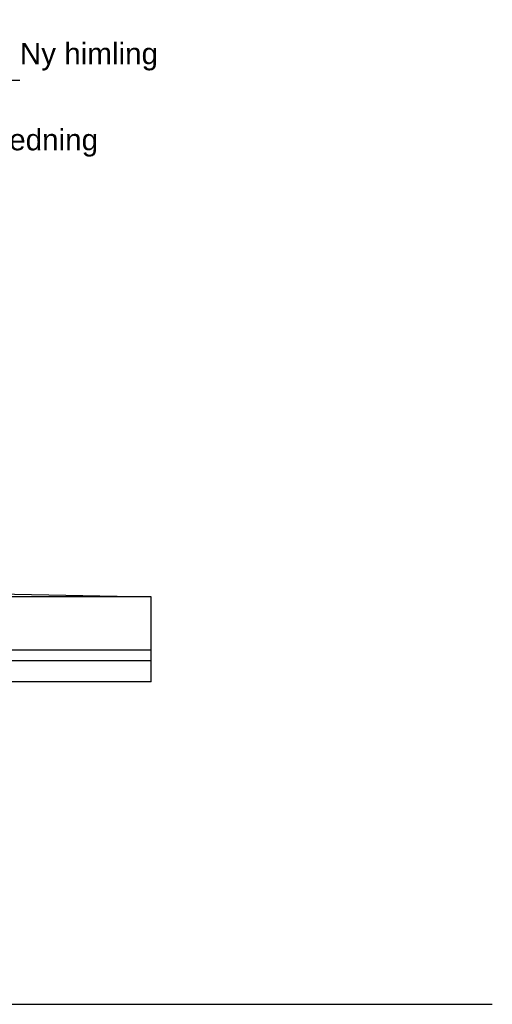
# Model space of a CAD drawing. Header units: millimetres. Extents: x -82116 to -58113, y 850 to 13065.
# Tile 59 of 78: x -60343 to -58113, y 1830 to 6470. Entities that reach past the tile are written whole.
import ezdxf

# ---------------------------------------------------------------- set-up
doc = ezdxf.new("R2010")
doc.units = ezdxf.units.MM
doc.header["$LTSCALE"] = 0.5
doc.header["$MEASUREMENT"] = 0
doc.linetypes.add('PLINE', pattern=[0])
for name, color, linetype in [('252- Gulv på grunn_ bunnplate', 7, 'Continuous'), ('722- Trapper og ramper i terreng', 7, 'Continuous'), ('832- Tekst bygning(Nye konstruksjoner)', 7, 'Continuous'), ('858- Detaljer(Nye konstruksjoner)', 7, 'Continuous')]:
    doc.layers.add(name, color=color, linetype=linetype)
doc.styles.add('GENERATED_STYLE_2', font='arial.ttf')
doc.dimstyles.new('GENERATED_STYLE__1', dxfattribs={"dimtxt": 0.18, "dimasz": 182.4, "dimexe": 0.18, "dimexo": 0.0625, "dimgap": 0, "dimtad": 0, "dimtih": 1, "dimtoh": 1, "dimdec": 4, "dimzin": 0, "dimdsep": 46, "dimcen": 0.09, "dimadec": 0, "dimazin": 0, "dimtfac": 1, "dimtdec": 4, "dimtmove": 0, "dimatfit": 3, "dimldrblk": 'ARROWHEAD_5', "dimfxl": 1, "dimtolj": 1, "dimtzin": 0, "dimarcsym": 0})

# ---------------------------------------------------------------- blocks, each defined once
blk = doc.blocks.new('ARROWHEAD_5')
at = {"linetype": 'Continuous'}
blk.add_hatch(color=256, dxfattribs=at).paths.add_polyline_path([(-1, 0.2679), (0, 0), (-1, -0.2679)])
blk.add_line((0, 0), (-1, 0), dxfattribs=at)

msp = doc.modelspace()

# ---------------------------------------------------------------- linework, layer by layer
at = {"layer": '252- Gulv på grunn_ bunnplate', "linetype": 'PLINE'}
msp.add_line((-61091.1, 3777.2), (-59723.2, 3750), dxfattribs=at)
at = {"layer": '722- Trapper og ramper i terreng', "linetype": 'PLINE'}
for p, q in [((-59723.2, 3750), (-61091.1, 3750)), ((-59723.2, 3500), (-59723.2, 3750)), ((-61203.2, 3500), (-59723.2, 3500)), ((-59723.2, 3449.9), (-59723.2, 3500)), ((-61203.2, 3449.9), (-59723.2, 3449.9)), ((-59723.2, 3349.6), (-59723.2, 3449.9)), ((-59723.2, 3349.6), (-61203.2, 3349.6))]:
    msp.add_line(p, q, dxfattribs=at)
at = {"layer": '858- Detaljer(Nye konstruksjoner)', "linetype": 'PLINE'}
msp.add_lwpolyline([(-61203.2, 1830), (-58112.9, 1830)], dxfattribs=at)

# ---------------------------------------------------------------- texts
at = {"layer": '832- Tekst bygning(Nye konstruksjoner)', "linetype": 'Continuous', "char_height": 100, "attachment_point": 7, "style": 'GENERATED_STYLE_2'}
for s, insert in [('\\A1;{\\pql;\\fArial|b0|i0|c0|p0;\\W1.000000;Ny\\fArial|b0|i0|c0|p0;\\W1.000000; himling}', (-60342.2, 6230.2)), ('\\A1;{\\pql;\\fArial|b0|i0|c0|p0;\\W1.000000;Ny\\fArial|b0|i0|c0|p0;\\W1.000000; \\fArial|b0|i0|c0|p0;\\W1.000000;kledning}', (-60702.9, 5824.2))]:
    msp.add_mtext(s, dxfattribs=dict(at, insert=insert))

# ---------------------------------------------------------------- leaders
at = {"layer": '832- Tekst bygning(Nye konstruksjoner)', "linetype": 'PLINE', "annotation_type": 0, "has_hookline": 1, "hookline_direction": 0}
for points, text_width in [([(-60617, 6470), (-60481.4, 6230.2), (-60524.6, 6184.8), (-60342.2, 6184.8)], 631.6), ([(-61291.2, 6239.6), (-60830.3, 5824.2), (-60885.3, 5778.7), (-60702.9, 5778.7)], 709.3)]:
    msp.add_leader(points, dimstyle='GENERATED_STYLE__1', dxfattribs=dict(at, text_width=text_width))

doc.saveas('drawing.dxf')
